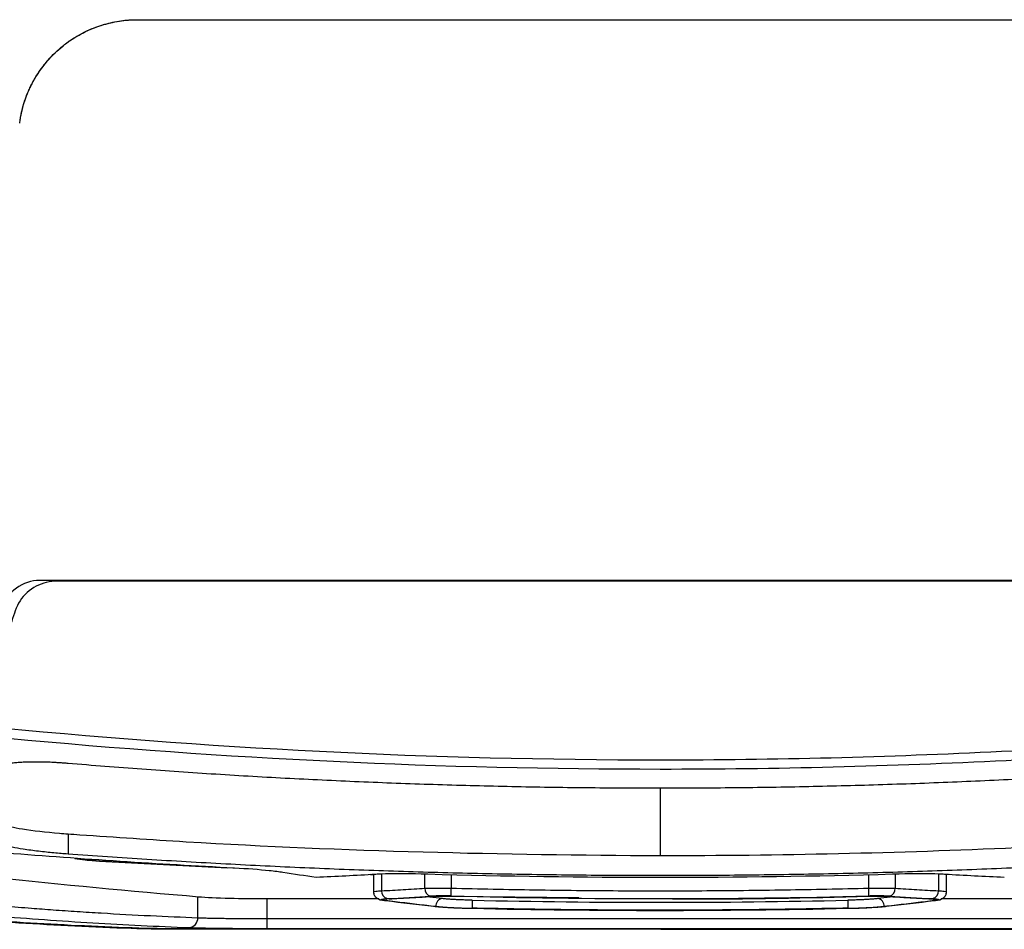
# Model space of a CAD drawing. Header units: millimetres. Extents: x 87 to 936, y -49 to 894.
# Tile 76 of 107: x 573 to 623, y 617 to 663. Entities that reach past the tile are written whole.
import ezdxf

# ---------------------------------------------------------------- set-up
doc = ezdxf.new("R2010")
doc.units = ezdxf.units.MM

msp = doc.modelspace()

# ---------------------------------------------------------------- linework, layer by layer
at = {"color": 7, "linetype": 'Continuous', "lineweight": 25}
for p, q in [((579.434, 663.062), (631.259, 663.062)), ((579.434, 663.062), (579.434, 663.059)), ((579.434, 663.059), (631.259, 663.059)), ((636.367, 634.669), (575.38, 634.669)), ((575.38, 634.631), (575.38, 634.669)), ((636.367, 634.631), (575.38, 634.631)), ((575.928, 621.836), (575.928, 620.829)), ((584.592, 620.086), (577.511, 620.447)), ((577.526, 620.454), (584.003, 620.124)), ((591.239, 619.772), (591.399, 619.767)), ((591.399, 619.78), (591.399, 618.818)), ((620.418, 618.818), (620.418, 619.781)), ((620.564, 619.773), (620.418, 619.77)), ((595.329, 618.69), (595.339, 619.088)), ((616.488, 618.69), (616.478, 619.088)), ((595.339, 618.679), (601.79, 618.608)), ((596.402, 618.475), (596.393, 618.076)), ((615.415, 618.475), (615.424, 618.076)), ((586.009, 617.047), (586.009, 617.547)), ((586.009, 617.547), (625.828, 617.547)), ((605.956, 617.019), (582.721, 617.019)), ((586.009, 617.047), (625.828, 617.047)), ((629.115, 617.019), (605.956, 617.019)), ((605.956, 617.004), (629.33, 617.004))]:
    msp.add_line(p, q, dxfattribs=at)
at = {"color": 8, "linetype": 'Continuous', "lineweight": 25}
for p, q in [((591.399, 619.769), (591.253, 619.772)), ((591.808, 619.798), (591.808, 618.955)), ((593.998, 619.079), (593.998, 619.793)), ((595.339, 619.758), (595.339, 619.088)), ((616.478, 619.088), (616.478, 619.761)), ((617.819, 619.793), (617.819, 619.079)), ((620.009, 619.799), (620.009, 618.955)), ((582.502, 617.592), (582.502, 618.658)), ((586.009, 617.547), (586.009, 618.559)), ((594.888, 618.557), (594.086, 618.653)), ((617.729, 618.653), (616.929, 618.557))]:
    msp.add_line(p, q, dxfattribs=at)
at = {"color": 8, "linetype": 'Continuous', "lineweight": 25, "flags": 128}
for points in [[(592.043, 618.456), (592.053, 618.534), (592.054, 618.538)], [(619.774, 618.456), (619.765, 618.534), (619.764, 618.537)]]:
    msp.add_lwpolyline(points, dxfattribs=at)
at = {"color": 7, "linetype": 'Continuous', "lineweight": 25, "flags": 128}
msp.add_lwpolyline([(605.956, 617.004), (594.269, 617.004), (582.583, 617.004)], dxfattribs=at)
at = {"color": 7, "linetype": 'Continuous', "lineweight": 25}
for centre, radius, start, end in [((592.188, 618.927), 0.38, 175.7541, 256.9342), ((594.38, 619.053), 0.382, 176.0764, 256.9857), ((617.437, 619.053), 0.382, 283.0139, 3.9235), ((619.629, 618.927), 0.38, 283.0654, 4.2457), ((594.936, 618.174), 0.386, 97.1584, 182.3563), ((616.881, 618.174), 0.386, 357.6436, 82.8413), ((582.026, 617.566), 0.476, 275.1062, 3.0942)]:
    msp.add_arc(centre, radius, start, end, dxfattribs=at)
for points, knots in [([(573.481, 657.818), (573.493, 657.898), (573.515, 658.058), (573.56, 658.296), (573.614, 658.531), (573.677, 658.762), (573.749, 658.991), (573.831, 659.217), (573.922, 659.44), (574.023, 659.66), (574.26, 660.128), (574.702, 660.809), (575.337, 661.473), (575.914, 661.933), (576.383, 662.239), (576.875, 662.499), (577.345, 662.694), (577.786, 662.837), (578.19, 662.938), (578.6, 663.009), (579.016, 663.054), (579.294, 663.059), (579.434, 663.062)], [0, 0, 0, 0, 0.028047, 0.055938, 0.083716, 0.111427, 0.139117, 0.166831, 0.194616, 0.222515, 0.250575, 0.376224, 0.501932, 0.566774, 0.631679, 0.695414, 0.759213, 0.807597, 0.855633, 0.903555, 0.951599, 1, 1, 1, 1]), ([(573.481, 657.815), (573.493, 657.897), (573.516, 658.064), (573.564, 658.313), (573.623, 658.563), (573.694, 658.814), (573.776, 659.064), (573.871, 659.314), (573.978, 659.561), (574.219, 660.057), (574.671, 660.766), (575.301, 661.436), (575.853, 661.883), (576.268, 662.164), (576.702, 662.409), (577.15, 662.614), (577.607, 662.781), (578.068, 662.908), (578.528, 662.996), (578.983, 663.049), (579.285, 663.056), (579.434, 663.059)], [0, 0, 0, 0, 0.028836, 0.058103, 0.087785, 0.117862, 0.148314, 0.179118, 0.21025, 0.241681, 0.370045, 0.499871, 0.557955, 0.615835, 0.673312, 0.730196, 0.786307, 0.84148, 0.895569, 0.948445, 1, 1, 1, 1]), ([(575.38, 634.631), (575.009, 634.631), (574.641, 634.541), (573.983, 634.202), (573.702, 633.944), (573.398, 633.479), (573.319, 633.311), (573.197, 632.962), (573.138, 632.788), (572.964, 632.261), (572.857, 631.908), (572.315, 630.143), (571.881, 628.731), (571.446, 627.319)], [0, 0, 0, 0, 0.125, 0.125, 0.25, 0.25, 0.3125, 0.3125, 0.375, 0.375, 0.5, 0.5, 1, 1, 1, 1]), ([(571.446, 627.319), (582.903, 626.164), (594.419, 625.585), (611.696, 625.586), (617.454, 625.731), (628.951, 626.31), (634.695, 626.744), (640.424, 627.322)], [0, 0, 0, 0, 0.5, 0.5, 0.75, 0.75, 1, 1, 1, 1]), ([(572.869, 626.684), (583.852, 625.642), (600.729, 624.843), (622.794, 625.396), (633.8, 626.194), (638.966, 626.683)], [0.879721, 0.879721, 0.879721, 0.879721, 19.113984, 28.770805, 37.346563, 37.346563, 37.346563, 37.346563]), ([(575.928, 625.402), (575.866, 625.407), (575.742, 625.417), (575.558, 625.43), (575.376, 625.441), (575.196, 625.451), (575.019, 625.459), (574.845, 625.465), (574.674, 625.47), (574.507, 625.473), (574.344, 625.474), (574.185, 625.474), (574.03, 625.472), (573.88, 625.469), (573.735, 625.463), (573.595, 625.457), (573.461, 625.448), (573.333, 625.439), (573.212, 625.427), (573.098, 625.414), (572.991, 625.399), (572.891, 625.382), (572.8, 625.364), (572.717, 625.344), (572.644, 625.322), (572.58, 625.299), (572.526, 625.274), (572.483, 625.247), (572.452, 625.217), (572.432, 625.186), (572.429, 625.164), (572.428, 625.153)], [0, 0, 0, 0, 0.033965, 0.067492, 0.100727, 0.133813, 0.166836, 0.199789, 0.232658, 0.265432, 0.298139, 0.330852, 0.363643, 0.396578, 0.429676, 0.46292, 0.496292, 0.529785, 0.56347, 0.597443, 0.631802, 0.66659, 0.701721, 0.737087, 0.77273, 0.809093, 0.846115, 0.883677, 0.921741, 0.960454, 1, 1, 1, 1]), ([(605.917, 624.144), (605.291, 624.145), (604.04, 624.147), (602.164, 624.162), (600.287, 624.187), (598.411, 624.221), (596.536, 624.265), (594.661, 624.319), (592.786, 624.383), (590.911, 624.457), (589.037, 624.54), (587.163, 624.634), (585.29, 624.737), (583.417, 624.85), (581.544, 624.973), (579.671, 625.106), (577.799, 625.247), (576.552, 625.35), (575.928, 625.402)], [0, 0, 0, 0, 0.062514, 0.125018, 0.187514, 0.250003, 0.312488, 0.37497, 0.43745, 0.499931, 0.562414, 0.624901, 0.687394, 0.749894, 0.812402, 0.874922, 0.937454, 1, 1, 1, 1]), ([(635.968, 625.407), (635.343, 625.355), (634.093, 625.252), (632.217, 625.109), (630.34, 624.976), (628.464, 624.853), (626.587, 624.739), (624.709, 624.636), (622.832, 624.542), (620.954, 624.458), (619.075, 624.384), (617.197, 624.32), (615.318, 624.266), (613.438, 624.221), (611.558, 624.187), (609.678, 624.162), (607.798, 624.147), (606.544, 624.145), (605.917, 624.144)], [0, 0, 0, 0, 0.062546, 0.125078, 0.187598, 0.250106, 0.312606, 0.375099, 0.437585, 0.500068, 0.562549, 0.62503, 0.687511, 0.749996, 0.812486, 0.874982, 0.937486, 1, 1, 1, 1]), ([(572.436, 622.43), (572.452, 622.39), (572.491, 622.35), (572.824, 622.235), (573.171, 622.159), (574.149, 622.005), (574.945, 621.911), (575.783, 621.847), (575.928, 621.836)], [13.311015, 13.311015, 13.311015, 13.311015, 13.551669, 13.551669, 13.924393, 13.924393, 14.350108, 14.439103, 14.439103, 14.439103, 14.439103]), ([(575.928, 621.836), (576.128, 621.822), (578.124, 621.684), (588.107, 621.006), (597.913, 620.774), (605.917, 620.74)], [14.439103, 14.439103, 14.439103, 14.439103, 14.5616, 15.664077, 20.562681, 20.562681, 20.562681, 20.562681]), ([(572.428, 621.422), (572.429, 621.416), (572.431, 621.403), (572.447, 621.382), (572.48, 621.356), (572.538, 621.325), (572.638, 621.285), (572.814, 621.233), (573.133, 621.162), (573.562, 621.088), (574.032, 621.021), (574.427, 620.971), (574.82, 620.927), (575.205, 620.889), (575.573, 620.856), (575.812, 620.838), (575.928, 620.829)], [0, 0, 0, 0, 0.033264, 0.069145, 0.110117, 0.159062, 0.219735, 0.297572, 0.402387, 0.552104, 0.638863, 0.720608, 0.797363, 0.869565, 0.93713, 1, 1, 1, 1]), ([(605.917, 620.74), (611.936, 620.74), (621.649, 620.959), (631.346, 621.525), (635.03, 621.776)], [14.688222, 14.688222, 14.688222, 14.688222, 18.365244, 20.621266, 20.621266, 20.621266, 20.621266]), ([(584.355, 620.101), (584.348, 620.101), (584.34, 620.101), (580.49, 620.301), (576.65, 620.554), (572.815, 620.86)], [0.047978, 0.047978, 0.047978, 0.047978, 0.05875, 0.05875, 5.359272, 5.359272, 5.359272, 5.359272]), ([(575.928, 620.829), (576.594, 620.781), (577.925, 620.686), (579.922, 620.556), (581.92, 620.434), (583.918, 620.323), (585.917, 620.221), (587.915, 620.128), (589.914, 620.046), (591.914, 619.973), (593.913, 619.91), (595.913, 619.856), (597.913, 619.813), (599.914, 619.779), (601.915, 619.755), (603.916, 619.739), (605.25, 619.738), (605.917, 619.737)], [0, 0, 0, 0, 0.066704, 0.133395, 0.200076, 0.266748, 0.333413, 0.400072, 0.466726, 0.533378, 0.600029, 0.666681, 0.733334, 0.799991, 0.866654, 0.933323, 1, 1, 1, 1]), ([(605.917, 619.737), (606.586, 619.738), (607.922, 619.739), (609.928, 619.755), (611.933, 619.779), (613.937, 619.813), (615.941, 619.857), (617.945, 619.91), (619.949, 619.974), (621.953, 620.047), (623.956, 620.13), (625.959, 620.222), (627.961, 620.325), (629.963, 620.437), (631.965, 620.559), (633.967, 620.69), (635.301, 620.786), (635.968, 620.833)], [0, 0, 0, 0, 0.066678, 0.133347, 0.200009, 0.266666, 0.33332, 0.399971, 0.466622, 0.533274, 0.599928, 0.666587, 0.733252, 0.799924, 0.866605, 0.933296, 1, 1, 1, 1]), ([(570.919, 620.461), (570.919, 620.244), (570.919, 620.037), (570.919, 619.803), (571.026, 619.76), (571.307, 619.722), (575.058, 619.331), (578.352, 619.016), (582.13, 618.69), (582.337, 618.672), (582.919, 618.623), (583.474, 618.597), (584.698, 618.565), (585.347, 618.557), (587.894, 618.557), (589.779, 618.557), (591.663, 618.557)], [22.244392, 22.244392, 22.244392, 22.244392, 25.290772, 25.290772, 25.65573, 25.917921, 25.917921, 32.344034, 32.344034, 32.714705, 32.714705, 33.381265, 33.381265, 33.97104, 33.97104, 35.648902, 35.648902, 35.648902, 35.648902]), ([(577.511, 620.447), (577.271, 620.462), (577.029, 620.482), (576.603, 620.523), (576.417, 620.545), (576.278, 620.566)], [0, 0, 0, 0, 0.5, 0.5, 1, 1, 1, 1]), ([(577.526, 620.454), (577.487, 620.456), (577.408, 620.462), (577.286, 620.471), (577.159, 620.481), (577.029, 620.492), (576.878, 620.506), (576.715, 620.522), (576.55, 620.541), (576.462, 620.555), (576.418, 620.561)], [0, 0, 0, 0, 0.089123, 0.183736, 0.28384, 0.389438, 0.500528, 0.666994, 0.833485, 1, 1, 1, 1]), ([(620.154, 618.557), (622.046, 618.557), (623.937, 618.557), (626.491, 618.557), (627.139, 618.565), (628.363, 618.597), (628.918, 618.623), (629.5, 618.672), (629.707, 618.69), (633.485, 619.016), (636.779, 619.331), (640.53, 619.722), (640.811, 619.76), (640.919, 619.803), (640.919, 620.037), (640.919, 620.244), (640.919, 620.461)], [0.379475, 0.379475, 0.379475, 0.379475, 2.063158, 2.063158, 2.653046, 2.653046, 3.319497, 3.319497, 3.690278, 3.690278, 10.116293, 10.116293, 10.378549, 10.743449, 10.743449, 13.789846, 13.789846, 13.789846, 13.789846]), ([(586.813, 619.88), (586.623, 619.91), (586.388, 619.939), (585.615, 620.02), (584.993, 620.067), (584.355, 620.101)], [5.359272, 5.359272, 5.359272, 5.359272, 5.81767, 5.81767, 6.697352, 6.697352, 6.697352, 6.697352]), ([(593.809, 619.798), (593.069, 619.818), (592.21, 619.82), (591.599, 619.791), (591.511, 619.786)], [4.745795, 4.745795, 4.745795, 4.745795, 6.990909, 7.409074, 7.409074, 7.409074, 7.409074]), ([(620.323, 619.786), (620.235, 619.791), (619.624, 619.82), (618.765, 619.818), (618.025, 619.798)], [31.843088, 31.843088, 31.843088, 31.843088, 32.261246, 34.506341, 34.506341, 34.506341, 34.506341]), ([(618.025, 619.798), (617.912, 619.795), (617.799, 619.791), (609.842, 619.565), (601.992, 619.566), (594.035, 619.791), (593.922, 619.795), (593.809, 619.798)], [7.409074, 7.409074, 7.409074, 7.409074, 7.751774, 7.751774, 31.500383, 31.500383, 31.843088, 31.843088, 31.843088, 31.843088]), ([(591.399, 618.905), (591.402, 618.875), (591.406, 618.81), (591.451, 618.694), (591.611, 618.519), (591.811, 618.482), (591.954, 618.455)], [0, 0, 0, 0, 0.091458, 0.192858, 0.422515, 1, 1, 1, 1]), ([(591.808, 618.955), (592.174, 618.974), (592.904, 619.013), (593.634, 619.057), (593.998, 619.079)], [0, 0, 0, 0, 0.500659, 1, 1, 1, 1]), ([(593.998, 619.079), (594.024, 619.08), (594.077, 619.083), (594.164, 619.085), (594.256, 619.088), (594.353, 619.09), (594.455, 619.091), (594.561, 619.092), (594.669, 619.093), (594.779, 619.093), (594.891, 619.093), (595.004, 619.093), (595.116, 619.092), (595.228, 619.09), (595.302, 619.089), (595.339, 619.088)], [0, 0, 0, 0, 0.077645, 0.155749, 0.234205, 0.312863, 0.391548, 0.470069, 0.548229, 0.625835, 0.702706, 0.778678, 0.853613, 0.927408, 1, 1, 1, 1]), ([(595.339, 619.088), (596.044, 619.072), (597.453, 619.038), (599.567, 619.001), (601.681, 618.974), (603.795, 618.958), (605.909, 618.953), (608.023, 618.958), (610.137, 618.974), (612.25, 619.001), (614.364, 619.038), (615.774, 619.072), (616.478, 619.088)], [0, 0, 0, 0, 0.100015, 0.20002, 0.300018, 0.40001, 0.5, 0.59999, 0.699982, 0.79998, 0.899985, 1, 1, 1, 1]), ([(616.478, 619.088), (616.518, 619.089), (616.599, 619.09), (616.72, 619.092), (616.842, 619.093), (616.964, 619.093), (617.084, 619.093), (617.203, 619.093), (617.318, 619.092), (617.43, 619.09), (617.538, 619.088), (617.639, 619.086), (617.734, 619.083), (617.791, 619.08), (617.819, 619.079)], [0, 0, 0, 0, 0.078693, 0.158794, 0.240217, 0.322818, 0.406413, 0.490786, 0.575696, 0.660896, 0.746138, 0.831192, 0.915861, 1, 1, 1, 1]), ([(617.819, 619.079), (618.183, 619.057), (618.913, 619.012), (619.643, 618.974), (620.009, 618.955)], [0, 0, 0, 0, 0.499341, 1, 1, 1, 1]), ([(619.863, 618.455), (620.006, 618.482), (620.206, 618.519), (620.366, 618.693), (620.411, 618.81), (620.416, 618.874), (620.418, 618.905)], [0, 0, 0, 0, 0.577036, 0.807402, 0.908552, 1, 1, 1, 1]), ([(592.03, 618.445), (591.945, 618.456), (591.884, 618.467), (591.8, 618.489), (591.781, 618.5), (591.793, 618.52), (591.825, 618.529), (591.932, 618.545), (592.006, 618.551), (592.102, 618.556)], [0, 0, 0, 0, 0.25, 0.25, 0.5, 0.5, 0.75, 0.75, 1, 1, 1, 1]), ([(592.191, 618.547), (592.151, 618.545), (592.078, 618.54), (591.995, 618.531), (591.906, 618.516), (591.886, 618.499), (591.938, 618.477), (591.986, 618.465), (592.043, 618.456)], [0, 0, 0, 0, 0.210469, 0.420937, 0.631406, 1.157577, 1.262811, 1.683748, 1.683748, 1.683748, 1.683748]), ([(592.125, 618.444), (592.117, 618.445), (592.11, 618.446), (592.102, 618.447), (592.095, 618.448), (592.088, 618.449), (592.081, 618.45), (592.068, 618.452), (592.055, 618.454), (592.043, 618.456)], [0, 0, 0, 0, 0.0000404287, 0.0000404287, 0.0000404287, 0.0000808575, 0.0000808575, 0.0000808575, 0.00015804, 0.00015804, 0.00015804, 0.00015804]), ([(594.55, 618.154), (594.398, 618.171), (594.245, 618.188), (594.092, 618.206), (593.764, 618.243), (593.436, 618.282), (593.109, 618.322), (592.781, 618.361), (592.453, 618.402), (592.125, 618.444)], [0, 0, 0, 0, 0.0008, 0.0008, 0.0008, 0.00251913, 0.00251913, 0.00251913, 0.004238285, 0.004238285, 0.004238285, 0.004238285]), ([(592.191, 618.547), (592.363, 618.555), (592.534, 618.564), (592.705, 618.574), (592.985, 618.589), (593.264, 618.604), (593.543, 618.621), (593.823, 618.637), (594.102, 618.654), (594.381, 618.671)], [0, 0, 0, 0, 0.0008, 0.0008, 0.0008, 0.002104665, 0.002104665, 0.002104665, 0.003409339, 0.003409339, 0.003409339, 0.003409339]), ([(595.329, 618.69), (595.297, 618.69), (595.233, 618.692), (595.136, 618.693), (595.023, 618.695), (594.897, 618.695), (594.76, 618.694), (594.63, 618.693), (594.506, 618.69), (594.392, 618.686), (594.326, 618.682), (594.294, 618.68)], [0, 0, 0, 0, 0.080844, 0.163876, 0.24962, 0.374061, 0.499976, 0.625729, 0.749975, 0.877604, 1, 1, 1, 1]), ([(594.381, 618.671), (594.44, 618.675), (594.507, 618.677), (594.653, 618.682), (594.731, 618.683), (594.894, 618.685), (594.98, 618.685), (595.158, 618.683), (595.248, 618.682), (595.339, 618.679)], [0, 0, 0, 0, 0.25, 0.25, 0.5, 0.5, 0.75, 0.75, 1, 1, 1, 1]), ([(596.402, 618.475), (596.36, 618.476), (596.275, 618.478), (596.149, 618.481), (596.025, 618.486), (595.902, 618.49), (595.781, 618.495), (595.663, 618.501), (595.521, 618.508), (595.358, 618.518), (595.208, 618.528), (595.045, 618.541), (594.954, 618.551), (594.888, 618.557)], [0, 0, 0, 0, 0.071816, 0.143063, 0.214098, 0.285235, 0.356686, 0.428561, 0.500197, 0.6238, 0.749371, 0.819039, 1, 1, 1, 1]), ([(596.402, 618.475), (599.571, 618.406), (605.909, 618.336), (612.247, 618.406), (615.415, 618.475)], [0.512633, 0.512633, 0.512633, 0.512633, 1.656843, 2.800681, 2.800681, 2.800681, 2.800681]), ([(606.169, 618.559), (606.505, 618.555), (609.941, 618.513), (613.378, 618.6), (616.478, 618.679)], [0, 0, 0, 0, 0.097815, 1, 1, 1, 1]), ([(616.929, 618.557), (616.904, 618.555), (616.854, 618.549), (616.771, 618.541), (616.682, 618.534), (616.587, 618.527), (616.486, 618.52), (616.38, 618.513), (616.242, 618.505), (616.068, 618.496), (615.89, 618.489), (615.672, 618.481), (615.524, 618.478), (615.415, 618.475)], [0, 0, 0, 0, 0.071825, 0.143085, 0.214133, 0.28528, 0.356741, 0.428627, 0.500274, 0.623861, 0.749417, 0.816678, 1, 1, 1, 1]), ([(616.478, 618.679), (616.57, 618.682), (616.659, 618.683), (616.836, 618.684), (616.923, 618.685), (617.086, 618.683), (617.164, 618.682), (617.31, 618.677), (617.377, 618.675), (617.436, 618.671)], [0, 0, 0, 0, 0.25, 0.25, 0.5, 0.5, 0.75, 0.75, 1, 1, 1, 1]), ([(617.523, 618.68), (617.502, 618.682), (617.46, 618.684), (617.388, 618.687), (617.298, 618.69), (617.188, 618.693), (617.057, 618.694), (616.921, 618.695), (616.779, 618.694), (616.634, 618.693), (616.536, 618.691), (616.488, 618.69)], [0, 0, 0, 0, 0.080849, 0.163881, 0.249619, 0.374066, 0.499975, 0.625734, 0.749974, 0.87761, 1, 1, 1, 1]), ([(619.692, 618.444), (619.54, 618.425), (619.387, 618.405), (619.235, 618.386), (618.907, 618.345), (618.579, 618.305), (618.251, 618.267), (617.923, 618.228), (617.595, 618.19), (617.267, 618.154)], [0, 0, 0, 0, 0.0008, 0.0008, 0.0008, 0.002519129, 0.002519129, 0.002519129, 0.004238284, 0.004238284, 0.004238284, 0.004238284]), ([(617.436, 618.671), (617.607, 618.66), (617.778, 618.65), (617.95, 618.64), (618.229, 618.623), (618.508, 618.607), (618.788, 618.591), (619.067, 618.576), (619.346, 618.561), (619.626, 618.547)], [0, 0, 0, 0, 0.0008, 0.0008, 0.0008, 0.002104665, 0.002104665, 0.002104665, 0.00340934, 0.00340934, 0.00340934, 0.00340934]), ([(619.626, 618.547), (619.667, 618.544), (619.739, 618.54), (619.822, 618.531), (619.911, 618.516), (619.931, 618.499), (619.88, 618.476), (619.832, 618.465), (619.774, 618.456)], [0, 0, 0, 0, 0.210371, 0.420741, 0.631112, 1.157038, 1.262223, 1.682965, 1.682965, 1.682965, 1.682965]), ([(619.774, 618.456), (619.768, 618.455), (619.762, 618.454), (619.755, 618.453), (619.748, 618.452), (619.742, 618.451), (619.735, 618.45), (619.721, 618.448), (619.707, 618.446), (619.692, 618.444)], [0, 0, 0, 0, 0.000040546, 0.000040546, 0.000040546, 0.0000810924, 0.0000810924, 0.0000810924, 0.0001586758, 0.0001586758, 0.0001586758, 0.0001586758]), ([(619.715, 618.556), (619.811, 618.551), (619.884, 618.544), (619.992, 618.529), (620.023, 618.52), (620.037, 618.5), (620.018, 618.489), (619.935, 618.467), (619.872, 618.456), (619.787, 618.445)], [0, 0, 0, 0, 0.25, 0.25, 0.5, 0.5, 0.75, 0.75, 1, 1, 1, 1]), ([(572.73, 618.182), (573.179, 618.146), (573.993, 618.08), (575.212, 617.988), (576.392, 617.907), (578.035, 617.804), (580.074, 617.691), (581.703, 617.624), (582.502, 617.592)], [0, 0, 0, 0, 0.1378567, 0.2500296, 0.3742634, 0.5000337, 0.7547661, 1, 1, 1, 1]), ([(596.385, 618.049), (596.337, 618.05), (596.243, 618.052), (596.102, 618.056), (595.962, 618.061), (595.824, 618.066), (595.688, 618.071), (595.555, 618.077), (595.425, 618.083), (595.295, 618.09), (595.09, 618.101), (594.886, 618.115), (594.648, 618.134), (594.533, 618.146), (594.458, 618.154)], [0, 0, 0, 0, 0.062817, 0.125374, 0.18791, 0.25064, 0.313472, 0.375618, 0.437772, 0.500102, 0.56826, 0.749243, 0.836004, 1, 1, 1, 1]), ([(596.393, 618.053), (596.211, 618.057), (596.034, 618.063), (595.685, 618.075), (595.513, 618.083), (595.196, 618.101), (595.046, 618.11), (594.775, 618.131), (594.654, 618.142), (594.55, 618.154)], [0, 0, 0, 0, 0.25, 0.25, 0.5, 0.5, 0.75, 0.75, 1, 1, 1, 1]), ([(615.424, 618.076), (614.719, 618.061), (613.309, 618.032), (611.195, 618.002), (609.08, 617.981), (606.966, 617.971), (604.851, 617.971), (602.737, 617.981), (600.622, 618.002), (598.508, 618.032), (597.098, 618.061), (596.393, 618.076)], [0, 0, 0, 0, 0.111123, 0.222238, 0.333345, 0.444449, 0.555551, 0.666655, 0.777762, 0.888877, 1, 1, 1, 1]), ([(615.424, 618.053), (612.253, 617.984), (605.909, 617.915), (599.565, 617.984), (596.393, 618.053)], [0.511938, 0.511938, 0.511938, 0.511938, 1.530893, 2.550179, 2.550179, 2.550179, 2.550179]), ([(617.267, 618.154), (617.163, 618.142), (617.043, 618.131), (616.774, 618.11), (616.623, 618.101), (616.306, 618.083), (616.135, 618.076), (615.784, 618.062), (615.606, 618.057), (615.424, 618.053)], [0, 0, 0, 0, 0.25, 0.25, 0.5, 0.5, 0.75, 0.75, 1, 1, 1, 1]), ([(617.359, 618.154), (617.332, 618.151), (617.276, 618.145), (617.184, 618.136), (617.087, 618.128), (616.983, 618.119), (616.874, 618.111), (616.76, 618.104), (616.642, 618.096), (616.518, 618.089), (616.307, 618.078), (616.071, 618.068), (615.749, 618.057), (615.56, 618.052), (615.433, 618.049)], [0, 0, 0, 0, 0.062825, 0.125396, 0.187945, 0.250689, 0.313531, 0.375681, 0.437842, 0.500185, 0.563946, 0.749284, 0.830286, 1, 1, 1, 1]), ([(579.858, 617.05), (578.943, 617.081), (578.028, 617.114), (576.197, 617.197), (575.282, 617.244), (573.452, 617.349), (572.537, 617.407), (570.707, 617.536), (569.792, 617.608), (568.877, 617.683)], [0, 0, 0, 0, 0.25, 0.25, 0.5, 0.5, 0.75, 0.75, 1, 1, 1, 1]), ([(572.297, 617.683), (573.111, 617.617), (573.925, 617.552), (575.554, 617.434), (576.368, 617.381), (578.811, 617.234), (580.44, 617.152), (582.069, 617.092)], [0, 0, 0, 0, 0.25, 0.25, 0.5, 0.5, 1, 1, 1, 1]), ([(582.502, 617.592), (582.537, 617.591), (582.608, 617.588), (582.726, 617.584), (582.852, 617.58), (582.985, 617.576), (583.126, 617.573), (583.274, 617.57), (583.428, 617.567), (583.589, 617.564), (583.755, 617.561), (583.926, 617.559), (584.102, 617.557), (584.282, 617.555), (584.465, 617.553), (584.652, 617.552), (584.842, 617.55), (585.033, 617.549), (585.227, 617.548), (585.422, 617.548), (585.617, 617.547), (585.813, 617.547), (585.944, 617.547), (586.009, 617.547)], [0, 0, 0, 0, 0.049104, 0.098059, 0.146865, 0.195522, 0.244031, 0.292392, 0.340604, 0.388667, 0.436582, 0.484348, 0.531967, 0.579437, 0.626758, 0.673932, 0.720957, 0.767834, 0.814563, 0.861144, 0.907577, 0.953863, 1, 1, 1, 1]), ([(582.583, 617.004), (581.885, 617.004), (581.185, 617.007), (579.977, 617.02), (579.468, 617.03), (579.119, 617.043)], [0, 0, 0, 0, 0.5, 0.5, 1, 1, 1, 1]), ([(582.721, 617.019), (582.649, 617.019), (582.507, 617.019), (582.298, 617.019), (582.094, 617.02), (581.896, 617.021), (581.704, 617.022), (581.518, 617.023), (581.337, 617.025), (581.163, 617.026), (580.994, 617.028), (580.831, 617.03), (580.674, 617.033), (580.523, 617.035), (580.378, 617.038), (580.238, 617.041), (580.105, 617.045), (579.977, 617.049), (579.898, 617.051), (579.858, 617.052)], [0, 0, 0, 0, 0.062284, 0.123122, 0.182692, 0.241182, 0.298792, 0.35573, 0.412212, 0.468459, 0.524696, 0.581145, 0.63803, 0.695566, 0.753963, 0.813421, 0.874129, 0.936267, 1, 1, 1, 1]), ([(582.069, 617.092), (582.269, 617.085), (582.511, 617.078), (582.929, 617.07), (583.079, 617.067), (583.396, 617.063), (583.726, 617.058), (584.082, 617.055), (584.448, 617.052), (584.64, 617.051), (585.216, 617.048), (585.608, 617.047), (586.009, 617.047)], [0, 0, 0, 0, 0.25, 0.25, 0.375, 0.375, 0.5, 0.625, 0.625, 0.75, 0.75, 1, 1, 1, 1])]:
    msp.add_open_spline(points, degree=3, knots=knots, dxfattribs=at)
for points in [[(574.5, 634.67), (573.642, 634.684), (572.835, 634.073), (572.586, 633.262)], [(575.38, 634.669), (575.087, 634.669), (574.796, 634.666), (574.5, 634.67)], [(577.508, 620.447), (577.509, 620.447), (577.51, 620.447), (577.511, 620.447)], [(588.489, 619.628), (587.93, 619.709), (587.371, 619.793), (586.813, 619.88)], [(591.511, 619.786), (590.504, 619.726), (589.496, 619.673), (588.489, 619.628)], [(623.345, 619.628), (622.338, 619.673), (621.331, 619.726), (620.323, 619.786)], [(594.458, 618.154), (593.648, 618.245), (592.839, 618.342), (592.03, 618.445)], [(592.102, 618.556), (592.833, 618.594), (593.563, 618.635), (594.294, 618.68)], [(595.329, 618.69), (602.382, 618.511), (609.435, 618.511), (616.488, 618.69)], [(619.787, 618.445), (618.978, 618.341), (618.169, 618.244), (617.359, 618.154)], [(617.523, 618.68), (618.254, 618.635), (618.985, 618.593), (619.715, 618.556)], [(615.433, 618.049), (609.083, 617.91), (602.734, 617.91), (596.385, 618.049)], [(579.119, 617.043), (575.332, 617.18), (571.546, 617.414), (567.76, 617.751)], [(605.956, 617.004), (605.956, 617.009), (605.956, 617.014), (605.956, 617.019)]]:
    msp.add_open_spline(points, degree=3, dxfattribs=at)
at = {"color": 8, "linetype": 'Continuous', "lineweight": 25}
for points, knots in [([(605.917, 624.144), (605.917, 624), (605.917, 622.888), (605.917, 621.74), (605.917, 620.74)], [0, 0, 0, 0, 0.129368, 1, 1, 1, 1]), ([(591.41, 618.905), (591.407, 618.906), (591.377, 618.918), (591.495, 618.937), (591.704, 618.949), (591.808, 618.955)], [0, 0, 0, 0, 0.059622, 0.529473, 1, 1, 1, 1]), ([(620.009, 618.955), (620.113, 618.949), (620.322, 618.937), (620.44, 618.918), (620.41, 618.906), (620.406, 618.904)], [0, 0, 0, 0, 0.467104, 0.934169, 1, 1, 1, 1])]:
    msp.add_open_spline(points, degree=3, knots=knots, dxfattribs=at)

doc.saveas('drawing.dxf')
